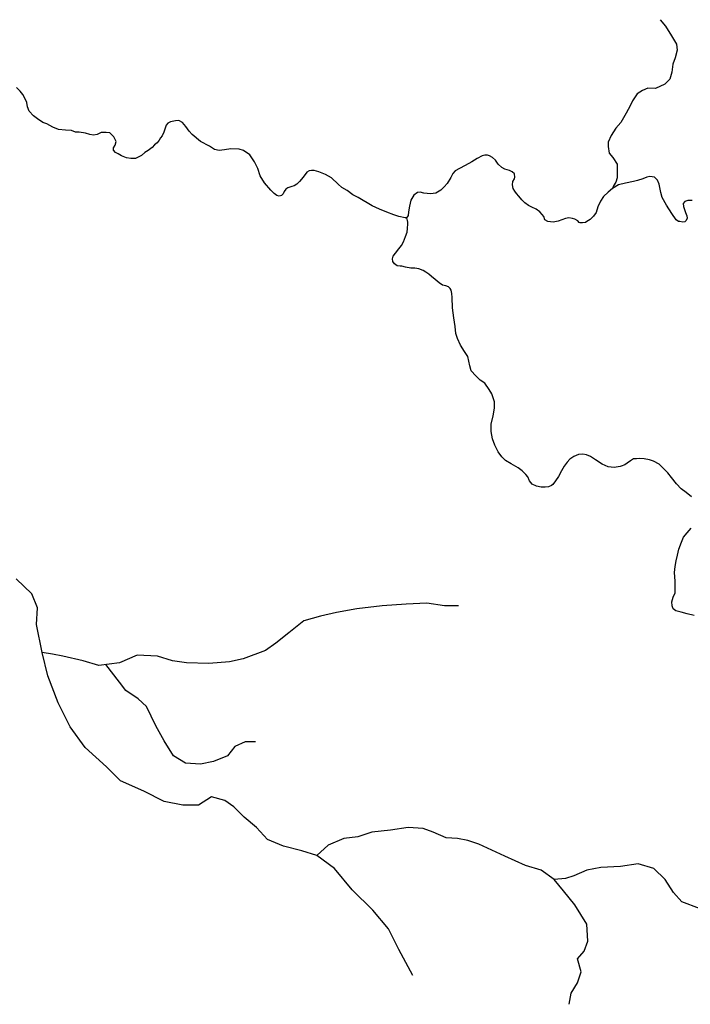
# Model space of a CAD drawing. Header units: metres. Extents: x 1073637 to 1099587, y 1563246 to 1581355.
# Tile 3 of 22: x 1077685 to 1080543, y 1570004 to 1574202. Entities that reach past the tile are written whole.
import ezdxf

# ---------------------------------------------------------------- set-up
doc = ezdxf.new("R2010")
doc.units = ezdxf.units.M
doc.header["$MEASUREMENT"] = 0

msp = doc.modelspace()

# ---------------------------------------------------------------- linework, layer by layer
for points in [[(1080414.9734, 1574202.4901), (1080437.8335, 1574174.55), (1080462.3869, 1574133.91), (1080484.4002, 1574098.3499), (1080487.7869, 1574072.1032), (1080478.4736, 1574039.9298), (1080469.1602, 1574012.8364), (1080464.9269, 1573978.9697), (1080456.4602, 1573949.3363), (1080435.2935, 1573927.3229), (1080394.6534, 1573908.6962), (1080362.48, 1573911.2362), (1080338.7733, 1573901.0762), (1080316.7599, 1573885.8361), (1080297.2865, 1573857.0494), (1080286.2798, 1573835.036), (1080269.3465, 1573804.556), (1080247.3331, 1573763.9159), (1080226.1664, 1573739.3625), (1080205.8463, 1573708.8824), (1080193.1463, 1573680.0957), (1080193.1463, 1573662.3157), (1080197.3797, 1573633.529), (1080213.4664, 1573614.9023), (1080232.0931, 1573586.1155), (1080232.0931, 1573564.1022), (1080232.0931, 1573528.5421), (1080226.1664, 1573509.9154), (1080216.0064, 1573494.6754), (1080211.6044, 1573482.5243)], [(1079328.4235, 1573358.1698), (1079300.6422, 1573362.9323), (1079279.2109, 1573370.0761), (1079249.5775, 1573381.9824), (1079218.6212, 1573394.4178), (1079187.4003, 1573408.9699), (1079127.0751, 1573443.895), (1079104.8501, 1573455.8013), (1079080.773, 1573473.793), (1079057.225, 1573487.5513), (1079041.6146, 1573501.8389), (1079013.3041, 1573528.2973), (1078987.904, 1573541.791), (1078959.329, 1573553.1681), (1078940.0143, 1573559.7827), (1078928.1081, 1573560.0473), (1078919.1122, 1573557.9307), (1078908.2643, 1573552.639), (1078892.9184, 1573531.4723), (1078877.8371, 1573511.8931), (1078865.9309, 1573501.3097), (1078855.0829, 1573494.6951), (1078844.4996, 1573490.7264), (1078827.037, 1573485.4347), (1078818.8349, 1573479.8784), (1078812.4849, 1573470.3534), (1078807.1932, 1573459.77), (1078800.3141, 1573453.42), (1078791.3182, 1573450.5096), (1078781.5286, 1573452.6263), (1078769.8869, 1573460.8284), (1078755.5994, 1573475.3805), (1078728.8764, 1573506.6014), (1078709.8264, 1573536.7639), (1078700.566, 1573567.4557), (1078685.7493, 1573597.0891), (1078665.3763, 1573626.7225), (1078638.6533, 1573644.9787), (1078619.8679, 1573650.2704), (1078585.472, 1573651.3288), (1078557.4261, 1573647.8892), (1078534.4073, 1573644.4496), (1078515.3572, 1573648.6829), (1078493.6614, 1573662.9704), (1078455.5613, 1573683.608), (1078419.5779, 1573713.2414), (1078406.8779, 1573727.2643), (1078392.3258, 1573746.8435), (1078385.182, 1573755.5748), (1078378.3028, 1573764.0415), (1078362.6924, 1573773.0373), (1078348.934, 1573771.7144), (1078328.0319, 1573766.6873), (1078316.3902, 1573761.3956), (1078308.9818, 1573752.3998), (1078303.161, 1573735.4664), (1078298.9276, 1573723.031), (1078291.7839, 1573706.8914), (1078285.6985, 1573698.9539), (1078278.8193, 1573688.6351), (1078271.1463, 1573678.0517), (1078259.5047, 1573668.7913), (1078249.7151, 1573657.6788), (1078232.2525, 1573644.7142), (1078218.7587, 1573635.9829), (1078204.2066, 1573624.0766), (1078189.9191, 1573616.9329), (1078177.7482, 1573610.5828), (1078159.2274, 1573610.3183), (1078140.7065, 1573613.2287), (1078119.2752, 1573622.2245), (1078104.4585, 1573629.8975), (1078092.5522, 1573636.5121), (1078084.6147, 1573645.7725), (1078084.6147, 1573656.3559), (1078091.7585, 1573667.733), (1078095.4627, 1573683.608), (1078085.6731, 1573702.9226), (1078068.7397, 1573720.1206), (1078053.1292, 1573721.9726), (1078031.4334, 1573721.4435), (1078015.5583, 1573712.9768), (1077999.6833, 1573710.331), (1077983.2791, 1573712.7122), (1077965.8166, 1573719.0622), (1077938.829, 1573722.7664), (1077922.6894, 1573723.5602), (1077905.756, 1573729.6456), (1077879.5622, 1573731.4977), (1077849.6642, 1573733.8789), (1077825.5871, 1573743.6685), (1077800.1871, 1573758.7498), (1077783.7829, 1573764.8352), (1077761.0287, 1573779.3873), (1077744.3599, 1573792.0874), (1077725.0453, 1573812.5662), (1077717.4252, 1573830.3462), (1077714.8852, 1573848.7612), (1077708.3236, 1573865.4829), (1077698.5869, 1573883.4746), (1077686.7335, 1573898.0797), (1077671.7051, 1573912.6847)], [(1080095.9812, 1573338.0615), (1080083.8104, 1573335.9448), (1080074.2854, 1573336.474), (1080069.9991, 1573338.4001), (1080064.4958, 1573344.6761), (1080051.2666, 1573351.8198), (1080040.4186, 1573354.9948), (1080025.3374, 1573357.9053), (1080011.8436, 1573354.9948), (1079995.9685, 1573349.174), (1079979.2998, 1573343.0886), (1079958.3976, 1573338.5906), (1079935.908, 1573342.2948), (1079923.4726, 1573349.7032), (1079918.1809, 1573363.4615), (1079911.5663, 1573371.399), (1079901.7767, 1573383.3053), (1079885.9017, 1573395.2116), (1079867.6454, 1573403.6783), (1079853.3578, 1573409.7637), (1079837.7474, 1573421.67), (1079825.5765, 1573433.8408), (1079812.6119, 1573449.9804), (1079802.8223, 1573461.3575), (1079794.6202, 1573471.1471), (1079788.2702, 1573483.318), (1079785.889, 1573497.8701), (1079787.2119, 1573512.9514), (1079793.5619, 1573524.0639), (1079794.8848, 1573530.9431), (1079793.2973, 1573544.7015), (1079783.5077, 1573554.4911), (1079772.9243, 1573559.5182), (1079752.0222, 1573565.6036), (1079739.8514, 1573571.9536), (1079723.9763, 1573585.9765), (1079713.393, 1573603.4391), (1079699.8992, 1573614.287), (1079687.9929, 1573621.4308), (1079678.2033, 1573624.6058), (1079667.0908, 1573624.6058), (1079655.4491, 1573621.6954), (1079635.0762, 1573610.0537), (1079612.3219, 1573597.0891), (1079584.2761, 1573580.1557), (1079558.876, 1573567.9848), (1079540.6197, 1573558.4598), (1079531.3593, 1573546.8181), (1079522.628, 1573529.3556), (1079507.5467, 1573504.4847), (1079494.053, 1573489.4034), (1079479.5008, 1573475.3805), (1079458.0696, 1573462.945), (1079436.3737, 1573460.2992), (1079407.534, 1573463.2096), (1079392.4528, 1573466.6492), (1079380.0173, 1573465.5909), (1079364.1423, 1573453.6846), (1079351.9714, 1573433.3117), (1079346.9443, 1573406.8533), (1079341.9172, 1573383.3053), (1079340.0651, 1573368.224), (1079335.3026, 1573359.7573), (1079328.4235, 1573358.1698)], [(1080550.5921, 1573432.2935), (1080532.4945, 1573432.2935), (1080519.1595, 1573427.531), (1080513.4445, 1573418.641), (1080514.0795, 1573405.941), (1080517.572, 1573397.686), (1080522.3345, 1573380.5409), (1080528.0495, 1573365.6184), (1080529.3195, 1573356.7284), (1080525.5095, 1573345.6159), (1080519.477, 1573340.2184), (1080511.222, 1573339.5833), (1080498.8395, 1573341.4884), (1080492.1719, 1573342.1234), (1080482.6469, 1573349.7434), (1080464.2319, 1573375.7784), (1080441.6893, 1573412.291), (1080422.9568, 1573444.6761), (1080417.8768, 1573465.9486), (1080410.836, 1573501.8389), (1080403.4277, 1573518.5077), (1080390.1985, 1573530.9431), (1080370.0901, 1573533.8535), (1080357.3901, 1573530.6785), (1080340.7213, 1573523.7993), (1080318.2317, 1573516.9202), (1080301.5629, 1573512.6868), (1080266.6378, 1573505.0139), (1080237.7982, 1573498.1347), (1080211.6044, 1573482.5243), (1080193.6127, 1573467.443), (1080173.2397, 1573449.1867), (1080160.5397, 1573429.0783), (1080149.1626, 1573403.9428), (1080141.4897, 1573380.1303), (1080131.1709, 1573364.7844), (1080116.3542, 1573351.0261), (1080102.0667, 1573342.2948), (1080095.9812, 1573338.0615)], [(1080548.7936, 1572168.4879), (1080525.616, 1572186.2679), (1080504.3435, 1572201.8255), (1080484.341, 1572223.4155), (1080463.7034, 1572250.4031), (1080447.5109, 1572271.0406), (1080428.4609, 1572289.4556), (1080410.6808, 1572306.9182), (1080385.5983, 1572320.2532), (1080368.7707, 1572325.6507), (1080346.5457, 1572329.4607), (1080327.1781, 1572331.0482), (1080314.1606, 1572330.7307), (1080300.8256, 1572329.4607), (1080287.8081, 1572321.8407), (1080274.473, 1572312.3157), (1080264.313, 1572304.3782), (1080249.073, 1572298.9807), (1080243.993, 1572297.0757), (1080218.5929, 1572293.9007), (1080193.5104, 1572296.1232), (1080167.1578, 1572307.2357), (1080139.2178, 1572325.6507), (1080117.6277, 1572339.9382), (1080101.1177, 1572346.9233), (1080085.2427, 1572349.7808), (1080067.1451, 1572348.5108), (1080047.1426, 1572339.6207), (1080029.3626, 1572328.1907), (1080017.615, 1572315.4907), (1080005.2325, 1572299.2982), (1079994.4375, 1572278.9781), (1079982.055, 1572254.2131), (1079969.0374, 1572235.798), (1079956.9724, 1572221.193), (1079951.8924, 1572216.748), (1079938.8749, 1572210.398), (1079924.2698, 1572209.763), (1079907.7598, 1572209.763), (1079888.0748, 1572214.208), (1079869.3422, 1572222.7805), (1079857.2772, 1572236.433), (1079850.6097, 1572253.2606), (1079842.6722, 1572263.7381), (1079826.7971, 1572278.6606), (1079809.0171, 1572291.3606), (1079779.8071, 1572308.5057), (1079755.9945, 1572323.4282), (1079740.437, 1572338.9857), (1079723.6094, 1572360.2583), (1079709.3219, 1572388.8333), (1079699.7969, 1572415.5034), (1079695.0344, 1572445.9835), (1079695.0344, 1572478.3685), (1079702.9719, 1572513.9286), (1079708.0519, 1572546.3137), (1079708.3694, 1572572.6662), (1079697.2569, 1572607.9088), (1079686.1444, 1572626.0063), (1079667.0943, 1572652.3589), (1079648.0443, 1572665.3764), (1079628.3593, 1572683.7914), (1079609.6267, 1572706.0165), (1079603.9117, 1572727.289), (1079594.3867, 1572766.6591), (1079580.0992, 1572787.6141), (1079563.9066, 1572814.6017), (1079550.5716, 1572842.8593), (1079544.2216, 1572864.1318), (1079541.3641, 1572894.2944), (1079535.0141, 1572931.4419), (1079530.2516, 1572974.3045), (1079528.3466, 1573017.8021), (1079526.4415, 1573035.2646), (1079523.2665, 1573049.5522), (1079519.139, 1573055.9022), (1079512.4715, 1573063.5222), (1079501.0415, 1573068.2847), (1079486.4365, 1573071.1422), (1079472.7839, 1573080.0322), (1079455.3214, 1573094.9548), (1079439.4464, 1573107.0198), (1079428.3339, 1573116.8623), (1079415.9513, 1573126.3873), (1079403.8863, 1573133.3723), (1079386.7413, 1573140.6748), (1079369.2787, 1573143.5324), (1079351.8162, 1573142.8974), (1079329.9087, 1573147.0249), (1079313.3986, 1573151.4699), (1079306.0961, 1573152.1049), (1079293.3961, 1573153.6924), (1079281.9661, 1573161.3124), (1079275.9335, 1573172.1074), (1079274.346, 1573183.2199), (1079276.5685, 1573194.65), (1079286.4111, 1573206.715), (1079300.6986, 1573225.4475), (1079312.4461, 1573240.0525), (1079321.3361, 1573255.6101), (1079329.9087, 1573277.5176), (1079336.2587, 1573296.8852), (1079337.8462, 1573312.1252), (1079339.3448, 1573332.8135), (1079339.2813, 1573338.846), (1079338.2653, 1573346.5296), (1079336.3603, 1573351.6731), (1079334.4553, 1573354.9751), (1079332.6138, 1573356.5626), (1079330.5183, 1573357.3881), (1079328.4235, 1573358.1698)], [(1080560.2236, 1571661.7569), (1080529.1086, 1571669.3769), (1080503.7085, 1571675.7269), (1080482.1185, 1571682.0769), (1080469.4184, 1571690.9669), (1080465.6084, 1571703.032), (1080464.9734, 1571720.812), (1080469.4184, 1571739.862), (1080478.3085, 1571758.2771), (1080478.9435, 1571776.0571), (1080478.3085, 1571809.0772), (1080475.7684, 1571845.9073), (1080478.3085, 1571871.6248), (1080482.7535, 1571894.8024), (1080488.786, 1571919.2499), (1080494.501, 1571945.285), (1080504.9785, 1571975.4475), (1080513.8685, 1571995.4501), (1080529.4261, 1572015.1351), (1080546.2536, 1572033.8676)], [(1077780.7238, 1571504.6343), (1077756.9132, 1571623.6955), (1077760.8828, 1571695.1321), (1077737.0715, 1571754.663), (1077669.6044, 1571818.1631)], [(1079554.7355, 1571703.0451), (1079495.205, 1571703.0459), (1079419.7999, 1571714.9531), (1079332.4884, 1571710.9855), (1079229.3021, 1571703.0495), (1079122.147, 1571691.1449), (1079034.8354, 1571675.2712), (1078967.3672, 1571659.3974), (1078895.9304, 1571639.5548), (1078832.4305, 1571587.9626), (1078776.8681, 1571544.3077), (1078733.212, 1571512.5587), (1078637.9627, 1571476.8416), (1078578.432, 1571464.9364), (1078491.1205, 1571457.0002), (1078395.8718, 1571460.9702), (1078336.3414, 1571468.9083), (1078272.8424, 1571488.7527), (1078185.5311, 1571492.7226), (1078110.1253, 1571460.9741), (1078022.8137, 1571449.0691), (1077955.3462, 1571468.9135), (1077868.035, 1571488.7582), (1077824.3794, 1571496.6962), (1077780.7238, 1571504.6343)], [(1079360.2478, 1570127.4737), (1079300.7188, 1570238.5981), (1079257.0643, 1570325.9101), (1079189.5974, 1570405.2851), (1079102.2872, 1570492.5976), (1079026.8831, 1570583.8788), (1078951.4787, 1570639.4416), (1078887.9797, 1570659.2859), (1078808.606, 1570679.1305), (1078741.1384, 1570706.9124), (1078693.5147, 1570758.5062), (1078641.9222, 1570802.1626), (1078598.2671, 1570845.8188), (1078558.5805, 1570873.6002), (1078503.0189, 1570889.4758), (1078447.4566, 1570853.7583), (1078379.9887, 1570853.7592), (1078300.6149, 1570869.635), (1078213.304, 1570913.2919), (1078114.0871, 1570956.9491), (1078054.5575, 1571016.4803), (1077963.2784, 1571099.8243), (1077899.7805, 1571187.1366), (1077848.1888, 1571290.3235), (1077804.5347, 1571405.4164), (1077780.7238, 1571504.6343)], [(1078689.551, 1571123.6265), (1078645.8953, 1571123.6271), (1078602.2394, 1571103.7843), (1078570.4891, 1571064.0977), (1078510.9584, 1571040.2863), (1078455.3964, 1571028.381), (1078391.8972, 1571032.3505), (1078340.3046, 1571064.1008), (1078300.6184, 1571127.6006), (1078264.9009, 1571191.1003), (1078225.2151, 1571274.4435), (1078189.4973, 1571306.1937), (1078137.9046, 1571341.9127), (1078110.1241, 1571377.6313), (1078052.3899, 1571453.1018)], [(1080026.9877, 1570004.4349), (1080034.9257, 1570052.0593), (1080062.7073, 1570095.7146), (1080078.5827, 1570143.3388), (1080062.7087, 1570198.9008), (1080090.49, 1570230.65), (1080106.3654, 1570274.3055), (1080102.3977, 1570345.7422), (1080050.8057, 1570429.0855), (1080003.1821, 1570488.6167), (1079963.4958, 1570536.2416), (1079907.9345, 1570575.9294), (1079840.4668, 1570595.7738), (1079753.156, 1570635.462), (1079642.0331, 1570687.0566), (1079594.4089, 1570702.9321), (1079550.7533, 1570710.87), (1079503.129, 1570714.8393), (1079447.5675, 1570738.6524), (1079403.912, 1570754.5278), (1079340.4128, 1570758.4974), (1079265.0075, 1570746.5923), (1079185.6333, 1570738.6559), (1079126.1025, 1570718.8132), (1079066.572, 1570710.8766), (1078999.1036, 1570683.0966), (1078951.4787, 1570639.4416)], [(1081019.1667, 1570290.1679), (1080947.7304, 1570317.9497), (1080892.169, 1570349.7001), (1080828.6701, 1570365.5757), (1080773.1085, 1570377.4826), (1080725.4842, 1570389.3894), (1080661.9851, 1570397.3277), (1080582.6113, 1570413.2034), (1080507.2064, 1570440.9855), (1080471.4887, 1570480.6729), (1080435.771, 1570536.2352), (1080388.1473, 1570583.8603), (1080320.6797, 1570603.7047), (1080245.2742, 1570591.7996), (1080161.9315, 1570587.8321), (1080102.4008, 1570575.9267), (1080046.8387, 1570552.1154), (1080011.1202, 1570540.2097), (1079963.4958, 1570536.2416)]]:
    msp.add_lwpolyline(points)

doc.saveas('drawing.dxf')
